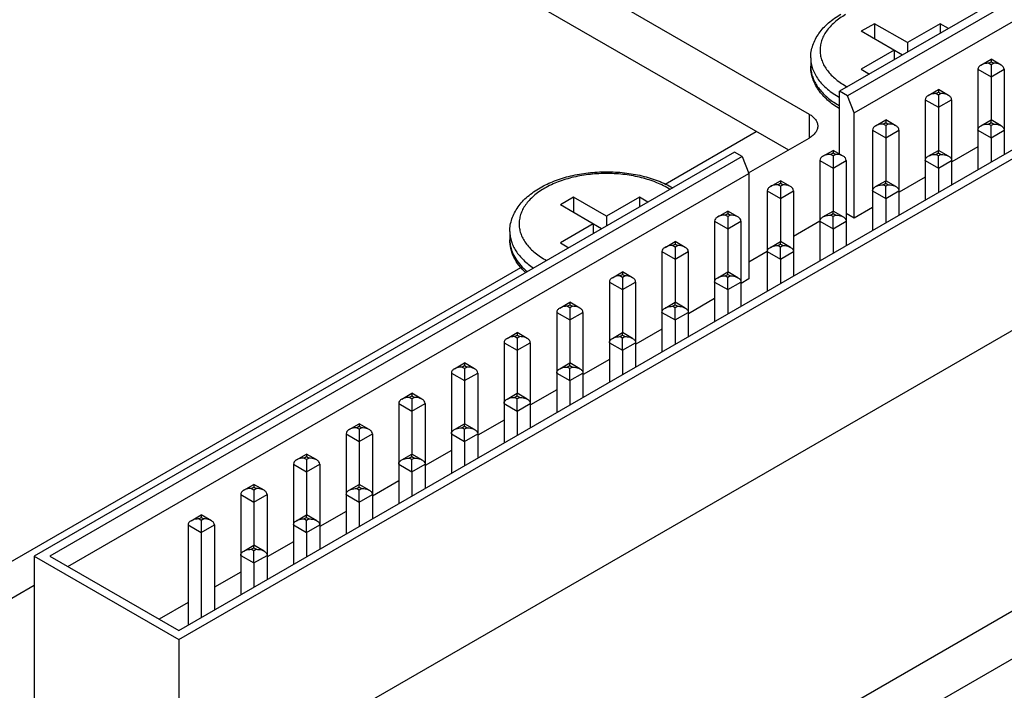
# Model space of a CAD drawing. Header units: inches. Extents: x 0 to 22, y 0 to 17.
# Tile 26 of 30: x 18.722 to 19.763, y 13.547 to 14.257. Entities that reach past the tile are written whole.
import ezdxf

# ---------------------------------------------------------------- set-up
doc = ezdxf.new("R2010")
doc.units = ezdxf.units.IN
doc.header["$LTSCALE"] = 1.21
doc.header["$MEASUREMENT"] = 0
doc.layers.get('0').update_dxf_attribs({"linetype": 'CONTINUOUS'})
doc.layers.add('02___PRT_ALL_AXES', color=7, linetype='CONTINUOUS')

msp = doc.modelspace()

# ---------------------------------------------------------------- linework, layer by layer
at = {"color": 7, "linetype": 'CONTINUOUS'}
for p, q in [((17.4322, 15.3834), (19.5565, 14.1569)), ((17.4322, 15.3328), (19.5346, 14.119)), ((20.3293, 14.6085), (19.5887, 14.181)), ((20.3293, 14.5989), (19.5971, 14.1761)), ((19.6041, 14.1582), (20.3293, 14.5769)), ((18.89, 13.6104), (20.4657, 14.5201)), ((18.89, 13.6007), (20.4824, 14.5201)), ((18.2631, 12.7603), (21.1268, 14.4138)), ((18.2631, 12.7097), (21.1268, 14.3632)), ((20.4824, 14.3385), (18.89, 13.4191)), ((19.6255, 14.2526), (19.6116, 14.2446)), ((19.6552, 14.2194), (19.6116, 14.2446)), ((19.6603, 14.2325), (19.6255, 14.2526)), ((19.6255, 14.2526), (19.6255, 14.2365)), ((19.6951, 14.2526), (19.6603, 14.2325)), ((19.704, 14.2475), (19.6951, 14.2526)), ((19.6951, 14.2526), (19.6951, 14.2424)), ((19.6464, 14.2245), (19.6116, 14.2044)), ((19.6464, 14.2245), (19.6464, 14.2143)), ((19.6603, 14.2325), (19.6603, 14.2223)), ((19.7382, 14.2088), (19.7488, 14.215)), ((19.7595, 14.2088), (19.7488, 14.215)), ((19.7488, 14.215), (19.7488, 14.2123)), ((19.6116, 14.2044), (19.6204, 14.1993)), ((19.7349, 14.2043), (19.7488, 14.1962)), ((19.7349, 14.2043), (19.7349, 14.0982)), ((19.746, 14.2107), (19.7488, 14.2123)), ((19.7488, 14.2091), (19.746, 14.2107)), ((19.7488, 14.2123), (19.7516, 14.2107)), ((19.7516, 14.2107), (19.7488, 14.2091)), ((19.7488, 14.2091), (19.7488, 14.1962)), ((19.7488, 14.1962), (19.7627, 14.2043)), ((19.7627, 14.2043), (19.7627, 14.1143)), ((19.7488, 14.1962), (19.7488, 14.1507)), ((19.6825, 14.1767), (19.6931, 14.1828)), ((19.7038, 14.1767), (19.6931, 14.1828)), ((19.6931, 14.1828), (19.6931, 14.1802)), ((19.5971, 14.1761), (19.5887, 14.181)), ((19.5887, 14.1145), (19.5887, 14.181)), ((19.6041, 14.1582), (19.5971, 14.1761)), ((19.6792, 14.1721), (19.6931, 14.1641)), ((19.6792, 14.1721), (19.6792, 14.066)), ((19.6904, 14.1786), (19.6931, 14.1802)), ((19.6931, 14.177), (19.6904, 14.1786)), ((19.6931, 14.1802), (19.6959, 14.1786)), ((19.6959, 14.1786), (19.6931, 14.177)), ((19.6931, 14.177), (19.6931, 14.1641)), ((19.6931, 14.1641), (19.7071, 14.1721)), ((19.7071, 14.1721), (19.7071, 14.0821)), ((19.6931, 14.1641), (19.6931, 14.1185)), ((19.5565, 14.1569), (19.5565, 14.1316)), ((19.6041, 14.0468), (19.6041, 14.1582)), ((19.6268, 14.1445), (19.6375, 14.1507)), ((19.6481, 14.1445), (19.6375, 14.1507)), ((19.6375, 14.1507), (19.6375, 14.148)), ((19.7382, 14.1445), (19.7488, 14.1507)), ((19.7595, 14.1445), (19.7488, 14.1507)), ((19.7488, 14.148), (19.7488, 14.1507)), ((19.6235, 14.14), (19.6375, 14.1319)), ((19.6235, 14.14), (19.6235, 14.0339)), ((19.6347, 14.1464), (19.6375, 14.148)), ((19.6375, 14.1448), (19.6347, 14.1464)), ((19.6375, 14.148), (19.6402, 14.1464)), ((19.6402, 14.1464), (19.6375, 14.1448)), ((19.6375, 14.1448), (19.6375, 14.1319)), ((19.6375, 14.1319), (19.6514, 14.14)), ((19.6514, 14.14), (19.6514, 14.05)), ((19.7349, 14.14), (19.7488, 14.1319)), ((19.746, 14.1464), (19.7488, 14.148)), ((19.7488, 14.1448), (19.746, 14.1464)), ((19.7488, 14.148), (19.7516, 14.1464)), ((19.7516, 14.1464), (19.7488, 14.1448)), ((19.7488, 14.1319), (19.7488, 14.1448)), ((19.7488, 14.1319), (19.7627, 14.14)), ((19.4043, 14.0829), (19.5006, 14.1386)), ((19.4923, 14.0946), (19.5565, 14.1316)), ((19.6375, 14.1319), (19.6375, 14.0864)), ((19.7488, 14.1319), (19.7488, 14.1062)), ((19.7349, 14.1223), (19.7073, 14.1064)), ((19.4774, 14.1167), (18.7369, 13.6891)), ((19.4857, 14.1119), (18.7536, 13.6891)), ((19.4857, 14.1119), (19.4774, 14.1167)), ((19.4857, 14.1119), (19.4927, 14.0939)), ((19.5711, 14.1124), (19.5818, 14.1185)), ((19.579, 14.1143), (19.5818, 14.1159)), ((19.5818, 14.1127), (19.579, 14.1143)), ((19.5924, 14.1124), (19.5818, 14.1185)), ((19.5818, 14.1185), (19.5818, 14.1159)), ((19.5818, 14.1159), (19.5846, 14.1143)), ((19.5846, 14.1143), (19.5818, 14.1127)), ((19.5818, 14.1127), (19.5818, 14.0998)), ((19.6825, 14.1124), (19.6931, 14.1185)), ((19.6904, 14.1143), (19.6931, 14.1159)), ((19.6931, 14.1127), (19.6904, 14.1143)), ((19.7038, 14.1124), (19.6931, 14.1185)), ((19.6931, 14.1159), (19.6931, 14.1185)), ((19.6931, 14.1159), (19.6959, 14.1143)), ((19.6959, 14.1143), (19.6931, 14.1127)), ((19.6931, 14.0998), (19.6931, 14.1127)), ((19.5679, 14.1078), (19.5818, 14.0998)), ((19.5679, 14.1078), (19.5679, 14.0017)), ((19.5818, 14.0998), (19.5957, 14.1078)), ((19.5818, 14.0998), (19.5818, 14.0542)), ((19.5957, 14.1078), (19.5957, 14.0178)), ((19.6792, 14.1078), (19.6931, 14.0998)), ((19.6931, 14.0998), (19.7071, 14.1078)), ((19.6931, 14.0998), (19.6931, 14.0741)), ((18.7726, 13.6781), (19.4927, 14.0939)), ((19.4927, 14.0939), (19.4927, 13.9825)), ((19.6792, 14.0902), (19.6516, 14.0742)), ((19.5155, 14.0802), (19.5261, 14.0864)), ((19.5233, 14.0821), (19.5261, 14.0837)), ((19.5261, 14.0805), (19.5233, 14.0821)), ((19.5368, 14.0802), (19.5261, 14.0864)), ((19.5261, 14.0864), (19.5261, 14.0837)), ((19.5261, 14.0837), (19.5289, 14.0821)), ((19.5289, 14.0821), (19.5261, 14.0805)), ((19.5261, 14.0805), (19.5261, 14.0677)), ((19.6268, 14.0802), (19.6375, 14.0864)), ((19.6347, 14.0821), (19.6375, 14.0837)), ((19.6375, 14.0805), (19.6347, 14.0821)), ((19.6481, 14.0802), (19.6375, 14.0864)), ((19.6375, 14.0837), (19.6375, 14.0864)), ((19.6375, 14.0837), (19.6402, 14.0821)), ((19.6402, 14.0821), (19.6375, 14.0805)), ((19.6375, 14.0677), (19.6375, 14.0805)), ((19.3073, 14.0689), (19.2934, 14.0608)), ((19.3421, 14.0488), (19.3073, 14.0689)), ((19.3073, 14.0689), (19.3073, 14.0528)), ((19.3769, 14.0689), (19.3421, 14.0488)), ((19.3858, 14.0638), (19.3769, 14.0689)), ((19.3769, 14.0689), (19.3769, 14.0587)), ((19.5122, 14.0757), (19.5261, 14.0677)), ((19.5122, 14.0757), (19.5122, 13.9696)), ((19.5261, 14.0677), (19.54, 14.0757)), ((19.5261, 14.0677), (19.5261, 14.0221)), ((19.54, 14.0757), (19.54, 13.9857)), ((19.6235, 14.0757), (19.6375, 14.0677)), ((19.6375, 14.0677), (19.6514, 14.0757)), ((19.6375, 14.0677), (19.6375, 14.0419)), ((19.337, 14.0356), (19.2934, 14.0608)), ((19.6235, 14.058), (19.6041, 14.0468)), ((19.3421, 14.0488), (19.3421, 14.0386)), ((19.4598, 14.0481), (19.4704, 14.0542)), ((19.4676, 14.05), (19.4704, 14.0516)), ((19.4704, 14.0484), (19.4676, 14.05)), ((19.4811, 14.0481), (19.4704, 14.0542)), ((19.4704, 14.0542), (19.4704, 14.0516)), ((19.4704, 14.0516), (19.4732, 14.05)), ((19.4732, 14.05), (19.4704, 14.0484)), ((19.4704, 14.0484), (19.4704, 14.0355)), ((19.5711, 14.0481), (19.5818, 14.0542)), ((19.579, 14.05), (19.5818, 14.0516)), ((19.5818, 14.0484), (19.579, 14.05)), ((19.5924, 14.0481), (19.5818, 14.0542)), ((19.5818, 14.0516), (19.5818, 14.0542)), ((19.5818, 14.0516), (19.5846, 14.05)), ((19.5846, 14.05), (19.5818, 14.0484)), ((19.5818, 14.0355), (19.5818, 14.0484)), ((19.6041, 14.0468), (19.5957, 14.0516)), ((19.3282, 14.0408), (19.2934, 14.0207)), ((19.3282, 14.0408), (19.3282, 14.0305)), ((19.4565, 14.0435), (19.4704, 14.0355)), ((19.4565, 14.0435), (19.4565, 13.9375)), ((19.4704, 14.0355), (19.4844, 14.0435)), ((19.4844, 14.0435), (19.4844, 13.9535)), ((19.5679, 14.0436), (19.54, 14.0275)), ((19.5679, 14.0435), (19.5818, 14.0355)), ((19.5818, 14.0355), (19.5957, 14.0435)), ((19.4704, 14.0355), (19.4704, 13.9899)), ((19.5818, 14.0355), (19.5818, 14.0098)), ((19.2934, 14.0207), (19.3022, 14.0155)), ((19.4041, 14.0159), (19.4148, 14.0221)), ((19.412, 14.0178), (19.4148, 14.0194)), ((19.4148, 14.0162), (19.412, 14.0178)), ((19.4254, 14.0159), (19.4148, 14.0221)), ((19.4148, 14.0221), (19.4148, 14.0194)), ((19.4148, 14.0194), (19.4175, 14.0178)), ((19.4175, 14.0178), (19.4148, 14.0162)), ((19.4148, 14.0162), (19.4148, 14.0034)), ((19.5155, 14.0159), (19.5261, 14.0221)), ((19.5233, 14.0178), (19.5261, 14.0194)), ((19.5261, 14.0162), (19.5233, 14.0178)), ((19.5368, 14.0159), (19.5261, 14.0221)), ((19.5261, 14.0194), (19.5261, 14.0221)), ((19.5261, 14.0194), (19.5289, 14.0178)), ((19.5289, 14.0178), (19.5261, 14.0162)), ((19.5261, 14.0034), (19.5261, 14.0162)), ((19.4008, 14.0114), (19.4148, 14.0034)), ((19.4008, 14.0114), (19.4008, 13.9053)), ((19.4148, 14.0034), (19.4287, 14.0114)), ((19.4287, 14.0114), (19.4287, 13.9214)), ((19.5122, 14.0114), (19.4927, 14.0002)), ((19.5122, 14.0114), (19.5261, 14.0034)), ((19.5261, 14.0034), (19.54, 14.0114)), ((18.5594, 13.5951), (19.2515, 13.9947)), ((19.4148, 14.0034), (19.4148, 13.9578)), ((19.5261, 14.0034), (19.5261, 13.9776)), ((19.3484, 13.9838), (19.3591, 13.9899)), ((19.3563, 13.9857), (19.3591, 13.9873)), ((19.3591, 13.9841), (19.3563, 13.9857)), ((19.3697, 13.9838), (19.3591, 13.9899)), ((19.3591, 13.9899), (19.3591, 13.9873)), ((19.3591, 13.9873), (19.3619, 13.9857)), ((19.3619, 13.9857), (19.3591, 13.9841)), ((19.3591, 13.9841), (19.3591, 13.9712)), ((19.4598, 13.9838), (19.4704, 13.9899)), ((19.4676, 13.9857), (19.4704, 13.9873)), ((19.4704, 13.9841), (19.4676, 13.9857)), ((19.4811, 13.9838), (19.4704, 13.9899)), ((19.4704, 13.9873), (19.4704, 13.9899)), ((19.4704, 13.9873), (19.4732, 13.9857)), ((19.4732, 13.9857), (19.4704, 13.9841)), ((19.4704, 13.9712), (19.4704, 13.9841)), ((19.3452, 13.9792), (19.3591, 13.9712)), ((19.3452, 13.9792), (19.3452, 13.8732)), ((19.3591, 13.9712), (19.373, 13.9792)), ((19.373, 13.9792), (19.373, 13.8892)), ((19.4565, 13.9792), (19.4704, 13.9712)), ((19.4704, 13.9712), (19.4844, 13.9792)), ((19.4927, 13.9825), (19.4846, 13.9778)), ((19.3591, 13.9712), (19.3591, 13.9257)), ((19.4704, 13.9712), (19.4704, 13.9455)), ((19.2927, 13.9516), (19.3034, 13.9578)), ((19.3006, 13.9535), (19.3034, 13.9551)), ((19.3034, 13.9519), (19.3006, 13.9535)), ((19.3141, 13.9516), (19.3034, 13.9578)), ((19.3034, 13.9578), (19.3034, 13.9551)), ((19.3034, 13.9551), (19.3062, 13.9535)), ((19.3062, 13.9535), (19.3034, 13.9519)), ((19.4041, 13.9516), (19.4148, 13.9578)), ((19.412, 13.9535), (19.4148, 13.9551)), ((19.4148, 13.9519), (19.412, 13.9535)), ((19.4254, 13.9516), (19.4148, 13.9578)), ((19.4148, 13.9551), (19.4148, 13.9578)), ((19.4148, 13.9551), (19.4175, 13.9535)), ((19.4175, 13.9535), (19.4148, 13.9519)), ((19.4565, 13.9616), (19.4289, 13.9456)), ((19.2895, 13.9471), (19.3034, 13.9391)), ((19.2895, 13.9471), (19.2895, 13.841)), ((19.3034, 13.9519), (19.3034, 13.9391)), ((19.3034, 13.9391), (19.3173, 13.9471)), ((19.3173, 13.9471), (19.3173, 13.8571)), ((19.4008, 13.9471), (19.4148, 13.9391)), ((19.4148, 13.9391), (19.4148, 13.9519)), ((19.4148, 13.9391), (19.4287, 13.9471)), ((19.3034, 13.9391), (19.3034, 13.8935)), ((19.4148, 13.9391), (19.4148, 13.9133)), ((19.2371, 13.9195), (19.2477, 13.9257)), ((19.2449, 13.9214), (19.2477, 13.923)), ((19.2477, 13.9198), (19.2449, 13.9214)), ((19.2584, 13.9195), (19.2477, 13.9257)), ((19.2477, 13.9257), (19.2477, 13.923)), ((19.2477, 13.923), (19.2505, 13.9214)), ((19.2505, 13.9214), (19.2477, 13.9198)), ((19.3484, 13.9195), (19.3591, 13.9257)), ((19.3563, 13.9214), (19.3591, 13.923)), ((19.3591, 13.9198), (19.3563, 13.9214)), ((19.3697, 13.9195), (19.3591, 13.9257)), ((19.3591, 13.923), (19.3591, 13.9257)), ((19.3591, 13.923), (19.3619, 13.9214)), ((19.3619, 13.9214), (19.3591, 13.9198)), ((19.4008, 13.9294), (19.3732, 13.9135)), ((19.2338, 13.915), (19.2477, 13.9069)), ((19.2338, 13.915), (19.2338, 13.8089)), ((19.2477, 13.9198), (19.2477, 13.9069)), ((19.2477, 13.9069), (19.2616, 13.915)), ((19.2616, 13.915), (19.2616, 13.8249)), ((19.3452, 13.915), (19.3591, 13.9069)), ((19.3591, 13.9069), (19.3591, 13.9198)), ((19.3591, 13.9069), (19.373, 13.915)), ((19.2477, 13.9069), (19.2477, 13.8614)), ((19.3591, 13.9069), (19.3591, 13.8812)), ((19.1814, 13.8873), (19.192, 13.8935)), ((19.1893, 13.8892), (19.192, 13.8908)), ((19.2027, 13.8873), (19.192, 13.8935)), ((19.192, 13.8935), (19.192, 13.8908)), ((19.192, 13.8908), (19.1948, 13.8892)), ((19.2927, 13.8873), (19.3034, 13.8935)), ((19.3006, 13.8892), (19.3034, 13.8908)), ((19.3141, 13.8873), (19.3034, 13.8935)), ((19.3034, 13.8908), (19.3034, 13.8935)), ((19.3034, 13.8908), (19.3062, 13.8892)), ((19.3452, 13.8973), (19.3175, 13.8813)), ((19.1781, 13.8828), (19.192, 13.8748)), ((19.1781, 13.8828), (19.1781, 13.7767)), ((19.192, 13.8876), (19.1893, 13.8892)), ((19.1948, 13.8892), (19.192, 13.8876)), ((19.192, 13.8876), (19.192, 13.8748)), ((19.192, 13.8748), (19.206, 13.8828)), ((19.206, 13.8828), (19.206, 13.7928)), ((19.2895, 13.8828), (19.3034, 13.8748)), ((19.3034, 13.8876), (19.3006, 13.8892)), ((19.3062, 13.8892), (19.3034, 13.8876)), ((19.3034, 13.8748), (19.3034, 13.8876)), ((19.3034, 13.8748), (19.3173, 13.8828)), ((19.192, 13.8748), (19.192, 13.8292)), ((19.3034, 13.8748), (19.3034, 13.849)), ((19.1257, 13.8552), (19.1364, 13.8614)), ((19.1336, 13.8571), (19.1364, 13.8587)), ((19.147, 13.8552), (19.1364, 13.8614)), ((19.1364, 13.8614), (19.1364, 13.8587)), ((19.1364, 13.8587), (19.1392, 13.8571)), ((19.2371, 13.8552), (19.2477, 13.8614)), ((19.2449, 13.8571), (19.2477, 13.8587)), ((19.2584, 13.8552), (19.2477, 13.8614)), ((19.2477, 13.8587), (19.2477, 13.8614)), ((19.2477, 13.8587), (19.2505, 13.8571)), ((19.2895, 13.8651), (19.2619, 13.8492)), ((19.1224, 13.8507), (19.1364, 13.8426)), ((19.1224, 13.8507), (19.1224, 13.7446)), ((19.1364, 13.8555), (19.1336, 13.8571)), ((19.1392, 13.8571), (19.1364, 13.8555)), ((19.1364, 13.8555), (19.1364, 13.8426)), ((19.1364, 13.8426), (19.1503, 13.8507)), ((19.1503, 13.8507), (19.1503, 13.7606)), ((19.2338, 13.8507), (19.2477, 13.8426)), ((19.2477, 13.8555), (19.2449, 13.8571)), ((19.2505, 13.8571), (19.2477, 13.8555)), ((19.2477, 13.8426), (19.2477, 13.8555)), ((19.2477, 13.8426), (19.2616, 13.8507)), ((19.1364, 13.8426), (19.1364, 13.7971)), ((19.2477, 13.8426), (19.2477, 13.8169)), ((19.07, 13.8231), (19.0807, 13.8292)), ((19.0913, 13.8231), (19.0807, 13.8292)), ((19.0807, 13.8292), (19.0807, 13.8265)), ((19.1814, 13.8231), (19.192, 13.8292)), ((19.2027, 13.8231), (19.192, 13.8292)), ((19.192, 13.8265), (19.192, 13.8292)), ((19.2338, 13.833), (19.2062, 13.817)), ((19.0668, 13.8185), (19.0807, 13.8105)), ((19.0668, 13.8185), (19.0668, 13.7124)), ((19.0779, 13.8249), (19.0807, 13.8265)), ((19.0807, 13.8233), (19.0779, 13.8249)), ((19.0807, 13.8265), (19.0835, 13.8249)), ((19.0835, 13.8249), (19.0807, 13.8233)), ((19.0807, 13.8233), (19.0807, 13.8105)), ((19.0807, 13.8105), (19.0946, 13.8185)), ((19.0946, 13.8185), (19.0946, 13.7285)), ((19.1781, 13.8185), (19.192, 13.8105)), ((19.1893, 13.8249), (19.192, 13.8265)), ((19.192, 13.8233), (19.1893, 13.8249)), ((19.192, 13.8265), (19.1948, 13.8249)), ((19.1948, 13.8249), (19.192, 13.8233)), ((19.192, 13.8105), (19.192, 13.8233)), ((19.192, 13.8105), (19.206, 13.8185)), ((19.0807, 13.8105), (19.0807, 13.7649)), ((19.192, 13.8105), (19.192, 13.7848)), ((19.0144, 13.7909), (19.025, 13.7971)), ((19.0357, 13.7909), (19.025, 13.7971)), ((19.025, 13.7971), (19.025, 13.7944)), ((19.1257, 13.7909), (19.1364, 13.7971)), ((19.147, 13.7909), (19.1364, 13.7971)), ((19.1364, 13.7944), (19.1364, 13.7971)), ((19.1781, 13.8008), (19.1505, 13.7849)), ((19.0111, 13.7864), (19.025, 13.7783)), ((19.0111, 13.7864), (19.0111, 13.6803)), ((19.0222, 13.7928), (19.025, 13.7944)), ((19.025, 13.7912), (19.0222, 13.7928)), ((19.025, 13.7944), (19.0278, 13.7928)), ((19.0278, 13.7928), (19.025, 13.7912)), ((19.025, 13.7912), (19.025, 13.7783)), ((19.025, 13.7783), (19.0389, 13.7864)), ((19.0389, 13.7864), (19.0389, 13.6963)), ((19.1224, 13.7864), (19.1364, 13.7783)), ((19.1336, 13.7928), (19.1364, 13.7944)), ((19.1364, 13.7912), (19.1336, 13.7928)), ((19.1364, 13.7944), (19.1392, 13.7928)), ((19.1392, 13.7928), (19.1364, 13.7912)), ((19.1364, 13.7783), (19.1364, 13.7912)), ((19.1364, 13.7783), (19.1503, 13.7864)), ((19.025, 13.7783), (19.025, 13.7328)), ((19.1364, 13.7783), (19.1364, 13.7526)), ((18.9587, 13.7588), (18.9693, 13.7649)), ((18.98, 13.7588), (18.9693, 13.7649)), ((18.9693, 13.7649), (18.9693, 13.7622)), ((19.07, 13.7588), (19.0807, 13.7649)), ((19.0913, 13.7588), (19.0807, 13.7649)), ((19.0807, 13.7622), (19.0807, 13.7649)), ((19.1224, 13.7687), (19.0948, 13.7527)), ((18.9665, 13.7606), (18.9693, 13.7622)), ((18.9693, 13.759), (18.9665, 13.7606)), ((18.9693, 13.7622), (18.9721, 13.7606)), ((18.9721, 13.7606), (18.9693, 13.759)), ((18.9693, 13.759), (18.9693, 13.7462)), ((19.0779, 13.7606), (19.0807, 13.7622)), ((19.0807, 13.759), (19.0779, 13.7606)), ((19.0807, 13.7622), (19.0835, 13.7606)), ((19.0835, 13.7606), (19.0807, 13.759)), ((19.0807, 13.7462), (19.0807, 13.759)), ((18.9554, 13.7542), (18.9693, 13.7462)), ((18.9554, 13.7542), (18.9554, 13.6481)), ((18.9693, 13.7462), (18.9833, 13.7542)), ((18.9693, 13.7462), (18.9693, 13.7006)), ((18.9833, 13.7542), (18.9833, 13.6642)), ((19.0668, 13.7542), (19.0807, 13.7462)), ((19.0807, 13.7462), (19.0946, 13.7542)), ((19.0807, 13.7462), (19.0807, 13.7205)), ((19.0668, 13.7365), (19.0391, 13.7206)), ((18.903, 13.7266), (18.9137, 13.7328)), ((18.9109, 13.7285), (18.9137, 13.7301)), ((18.9137, 13.7269), (18.9109, 13.7285)), ((18.9243, 13.7266), (18.9137, 13.7328)), ((18.9137, 13.7328), (18.9137, 13.7301)), ((18.9137, 13.7301), (18.9164, 13.7285)), ((18.9164, 13.7285), (18.9137, 13.7269)), ((18.9137, 13.7269), (18.9137, 13.714)), ((19.0144, 13.7266), (19.025, 13.7328)), ((19.0222, 13.7285), (19.025, 13.7301)), ((19.025, 13.7269), (19.0222, 13.7285)), ((19.0357, 13.7266), (19.025, 13.7328)), ((19.025, 13.7301), (19.025, 13.7328)), ((19.025, 13.7301), (19.0278, 13.7285)), ((19.0278, 13.7285), (19.025, 13.7269)), ((19.025, 13.714), (19.025, 13.7269)), ((18.8997, 13.7221), (18.9137, 13.714)), ((18.8997, 13.7221), (18.8997, 13.616)), ((18.9137, 13.714), (18.9276, 13.7221)), ((18.9137, 13.714), (18.9137, 13.624)), ((18.9276, 13.7221), (18.9276, 13.6321)), ((19.0111, 13.7221), (19.025, 13.714)), ((19.025, 13.714), (19.0389, 13.7221)), ((19.025, 13.714), (19.025, 13.6883)), ((19.0111, 13.7044), (18.9835, 13.6884)), ((18.9587, 13.6945), (18.9693, 13.7006)), ((18.9665, 13.6963), (18.9693, 13.698)), ((18.9693, 13.6947), (18.9665, 13.6963)), ((18.98, 13.6945), (18.9693, 13.7006)), ((18.9693, 13.698), (18.9693, 13.7006)), ((18.9693, 13.698), (18.9721, 13.6963)), ((18.9721, 13.6963), (18.9693, 13.6947)), ((18.9693, 13.6819), (18.9693, 13.6947)), ((18.7369, 13.6891), (18.89, 13.6007)), ((18.7369, 13.6891), (18.7369, 13.5075)), ((18.7536, 13.6891), (18.89, 13.6104)), ((18.9554, 13.6899), (18.9693, 13.6819)), ((18.9693, 13.6819), (18.9833, 13.6899)), ((18.9693, 13.6819), (18.9693, 13.6562)), ((18.9554, 13.6722), (18.9276, 13.6562)), ((18.5933, 13.5755), (18.7369, 13.6584)), ((18.8997, 13.6401), (18.8691, 13.6224)), ((18.89, 13.6007), (18.89, 13.4191))]:
    msp.add_line(p, q, dxfattribs=at)
for centre in [(19.5924, 14.2078), (19.2742, 14.024)]:
    msp.add_arc(centre, 0.0343, 180.0052, 189.1931, dxfattribs=at)
for points, knots in [([(19.5581, 14.2164), (19.5581, 14.2187), (19.5585, 14.2233), (19.5602, 14.2299), (19.563, 14.2364), (19.5668, 14.2425), (19.5714, 14.2482), (19.5789, 14.2554), (19.5854, 14.26), (19.5901, 14.2627)], [0, 0, 0, 0, 0.115537, 0.231923, 0.350224, 0.471344, 0.596232, 0.725666, 1, 1, 1, 1]), ([(19.595, 14.2622), (19.5909, 14.2598), (19.5851, 14.2558), (19.5786, 14.2495), (19.5747, 14.2447), (19.5716, 14.2396), (19.5694, 14.2344), (19.5682, 14.2291), (19.5678, 14.2237), (19.5684, 14.2183), (19.57, 14.213), (19.5724, 14.2078), (19.5758, 14.2028), (19.5799, 14.1981), (19.5867, 14.1919), (19.5927, 14.188), (19.5969, 14.1857)], [0, 0, 0, 0, 0.143894, 0.210075, 0.272572, 0.331777, 0.388296, 0.44294, 0.496681, 0.550578, 0.605672, 0.662897, 0.723004, 0.78654, 0.853842, 1, 1, 1, 1]), ([(19.5581, 14.2164), (19.5581, 14.2145), (19.5585, 14.2105), (19.56, 14.2047), (19.5626, 14.199), (19.566, 14.1934), (19.5705, 14.1882), (19.5777, 14.1813), (19.5841, 14.177), (19.5887, 14.1744)], [0, 0, 0, 0, 0.107791, 0.217659, 0.33149, 0.450833, 0.576838, 0.710242, 1, 1, 1, 1]), ([(19.5887, 14.1624), (19.5842, 14.1651), (19.5779, 14.1696), (19.5708, 14.1767), (19.5663, 14.1823), (19.5628, 14.1883), (19.5601, 14.1946), (19.5585, 14.2011), (19.5581, 14.2055), (19.5581, 14.2078)], [0, 0, 0, 0, 0.273381, 0.402614, 0.52747, 0.648729, 0.767309, 0.884051, 1, 1, 1, 1]), ([(19.5586, 14.2023), (19.5589, 14.2006), (19.5597, 14.1971), (19.5624, 14.1902), (19.5679, 14.1818), (19.5772, 14.1729), (19.5846, 14.168), (19.5887, 14.1657)], [0, 0, 0, 0, 0.107604, 0.21837, 0.453717, 0.71341, 1, 1, 1, 1]), ([(19.7382, 14.2088), (19.7373, 14.2083), (19.7357, 14.2071), (19.7349, 14.2052), (19.7349, 14.2043)], [0, 0, 0, 0, 0.523257, 1, 1, 1, 1]), ([(19.746, 14.2107), (19.7453, 14.2107), (19.7426, 14.2106), (19.7399, 14.2098), (19.7382, 14.2088)], [0, 0, 0, 0, 0.255231, 1, 1, 1, 1]), ([(19.7595, 14.2088), (19.7589, 14.2092), (19.7564, 14.2103), (19.7537, 14.2107), (19.7516, 14.2107)], [0, 0, 0, 0, 0.244591, 1, 1, 1, 1]), ([(19.7627, 14.2043), (19.7627, 14.2052), (19.7619, 14.2071), (19.7604, 14.2083), (19.7595, 14.2088)], [0, 0, 0, 0, 0.476803, 1, 1, 1, 1]), ([(19.6825, 14.1767), (19.6816, 14.1762), (19.68, 14.175), (19.6792, 14.1731), (19.6792, 14.1721)], [0, 0, 0, 0, 0.523257, 1, 1, 1, 1]), ([(19.6904, 14.1786), (19.6897, 14.1786), (19.687, 14.1784), (19.6842, 14.1777), (19.6825, 14.1767)], [0, 0, 0, 0, 0.255231, 1, 1, 1, 1]), ([(19.7038, 14.1767), (19.7032, 14.177), (19.7007, 14.1781), (19.698, 14.1786), (19.6959, 14.1786)], [0, 0, 0, 0, 0.244591, 1, 1, 1, 1]), ([(19.7071, 14.1721), (19.7071, 14.1731), (19.7063, 14.175), (19.7047, 14.1762), (19.7038, 14.1767)], [0, 0, 0, 0, 0.476803, 1, 1, 1, 1]), ([(19.5565, 14.1569), (19.5578, 14.1561), (19.5603, 14.1544), (19.5633, 14.1513), (19.5648, 14.1484), (19.5655, 14.146), (19.5656, 14.1448), (19.5656, 14.1443)], [0, 0, 0, 0, 0.289312, 0.548685, 0.781654, 0.891829, 1, 1, 1, 1]), ([(19.5656, 14.1443), (19.5656, 14.1437), (19.5655, 14.1425), (19.5648, 14.1401), (19.5633, 14.1372), (19.5603, 14.1341), (19.5578, 14.1324), (19.5565, 14.1316)], [0, 0, 0, 0, 0.108171, 0.218346, 0.451315, 0.710688, 1, 1, 1, 1]), ([(19.6268, 14.1445), (19.6259, 14.144), (19.6244, 14.1428), (19.6235, 14.1409), (19.6235, 14.14)], [0, 0, 0, 0, 0.523257, 1, 1, 1, 1]), ([(19.6347, 14.1464), (19.634, 14.1464), (19.6313, 14.1463), (19.6286, 14.1455), (19.6268, 14.1445)], [0, 0, 0, 0, 0.255231, 1, 1, 1, 1]), ([(19.6481, 14.1445), (19.6475, 14.1449), (19.6451, 14.146), (19.6423, 14.1464), (19.6402, 14.1464)], [0, 0, 0, 0, 0.244591, 1, 1, 1, 1]), ([(19.6514, 14.14), (19.6514, 14.1409), (19.6506, 14.1428), (19.649, 14.144), (19.6481, 14.1445)], [0, 0, 0, 0, 0.476803, 1, 1, 1, 1]), ([(19.7349, 14.14), (19.7349, 14.1409), (19.7357, 14.1428), (19.7373, 14.144), (19.7382, 14.1445)], [0, 0, 0, 0, 0.476796, 1, 1, 1, 1]), ([(19.7382, 14.1445), (19.7387, 14.1449), (19.7412, 14.146), (19.744, 14.1464), (19.746, 14.1464)], [0, 0, 0, 0, 0.244597, 1, 1, 1, 1]), ([(19.7516, 14.1464), (19.7523, 14.1464), (19.755, 14.1463), (19.7577, 14.1455), (19.7595, 14.1445)], [0, 0, 0, 0, 0.255228, 1, 1, 1, 1]), ([(19.7595, 14.1445), (19.7604, 14.144), (19.7619, 14.1428), (19.7627, 14.1409), (19.7627, 14.14)], [0, 0, 0, 0, 0.523263, 1, 1, 1, 1]), ([(19.5711, 14.1124), (19.5703, 14.1119), (19.5687, 14.1107), (19.5679, 14.1088), (19.5679, 14.1078)], [0, 0, 0, 0, 0.523257, 1, 1, 1, 1]), ([(19.579, 14.1143), (19.5783, 14.1143), (19.5756, 14.1141), (19.5729, 14.1134), (19.5711, 14.1124)], [0, 0, 0, 0, 0.255231, 1, 1, 1, 1]), ([(19.5924, 14.1124), (19.5919, 14.1127), (19.5894, 14.1138), (19.5866, 14.1143), (19.5846, 14.1143)], [0, 0, 0, 0, 0.244591, 1, 1, 1, 1]), ([(19.5957, 14.1078), (19.5957, 14.1088), (19.5949, 14.1107), (19.5933, 14.1119), (19.5924, 14.1124)], [0, 0, 0, 0, 0.476803, 1, 1, 1, 1]), ([(19.6792, 14.1078), (19.6792, 14.1088), (19.68, 14.1107), (19.6816, 14.1119), (19.6825, 14.1124)], [0, 0, 0, 0, 0.476796, 1, 1, 1, 1]), ([(19.6825, 14.1124), (19.6831, 14.1127), (19.6855, 14.1138), (19.6883, 14.1143), (19.6904, 14.1143)], [0, 0, 0, 0, 0.244597, 1, 1, 1, 1]), ([(19.6959, 14.1143), (19.6966, 14.1143), (19.6993, 14.1141), (19.7021, 14.1134), (19.7038, 14.1124)], [0, 0, 0, 0, 0.255228, 1, 1, 1, 1]), ([(19.7038, 14.1124), (19.7047, 14.1119), (19.7063, 14.1107), (19.7071, 14.1088), (19.7071, 14.1078)], [0, 0, 0, 0, 0.523263, 1, 1, 1, 1]), ([(19.2719, 14.0789), (19.2768, 14.0817), (19.2874, 14.0867), (19.3045, 14.0919), (19.3229, 14.0951), (19.342, 14.0962), (19.3611, 14.0952), (19.3795, 14.092), (19.3967, 14.0868), (19.4073, 14.0818), (19.4122, 14.079)], [0, 0, 0, 0, 0.115815, 0.239119, 0.368019, 0.499894, 0.631784, 0.760728, 0.884106, 1, 1, 1, 1]), ([(19.4093, 14.0773), (19.4048, 14.08), (19.3951, 14.0848), (19.3791, 14.09), (19.3616, 14.0932), (19.3434, 14.0944), (19.3252, 14.0935), (19.3076, 14.0906), (19.2914, 14.0857), (19.2814, 14.0811), (19.2768, 14.0784)], [0, 0, 0, 0, 0.113023, 0.235525, 0.364962, 0.498152, 0.631601, 0.761791, 0.885474, 1, 1, 1, 1]), ([(19.2399, 14.0327), (19.2399, 14.035), (19.2403, 14.0395), (19.242, 14.0462), (19.2448, 14.0527), (19.2486, 14.0588), (19.2532, 14.0645), (19.2607, 14.0717), (19.2672, 14.0762), (19.2719, 14.0789)], [0, 0, 0, 0, 0.115537, 0.231923, 0.350224, 0.471344, 0.596232, 0.725666, 1, 1, 1, 1]), ([(19.2768, 14.0784), (19.2727, 14.0761), (19.2669, 14.0721), (19.2604, 14.0658), (19.2565, 14.061), (19.2534, 14.0559), (19.2512, 14.0507), (19.25, 14.0454), (19.2496, 14.04), (19.2502, 14.0346), (19.2518, 14.0293), (19.2542, 14.0241), (19.2576, 14.0191), (19.2617, 14.0143), (19.2685, 14.0082), (19.2745, 14.0043), (19.2788, 14.002)], [0, 0, 0, 0, 0.143894, 0.210075, 0.272572, 0.331777, 0.388296, 0.44294, 0.496681, 0.550578, 0.605672, 0.662897, 0.723004, 0.78654, 0.853842, 1, 1, 1, 1]), ([(19.5155, 14.0802), (19.5146, 14.0797), (19.513, 14.0785), (19.5122, 14.0766), (19.5122, 14.0757)], [0, 0, 0, 0, 0.523257, 1, 1, 1, 1]), ([(19.5233, 14.0821), (19.5226, 14.0821), (19.5199, 14.082), (19.5172, 14.0812), (19.5155, 14.0802)], [0, 0, 0, 0, 0.255231, 1, 1, 1, 1]), ([(19.5368, 14.0802), (19.5362, 14.0806), (19.5337, 14.0817), (19.5309, 14.0821), (19.5289, 14.0821)], [0, 0, 0, 0, 0.244591, 1, 1, 1, 1]), ([(19.54, 14.0757), (19.54, 14.0766), (19.5392, 14.0785), (19.5376, 14.0797), (19.5368, 14.0802)], [0, 0, 0, 0, 0.476803, 1, 1, 1, 1]), ([(19.6235, 14.0757), (19.6235, 14.0766), (19.6244, 14.0785), (19.6259, 14.0797), (19.6268, 14.0802)], [0, 0, 0, 0, 0.476796, 1, 1, 1, 1]), ([(19.6268, 14.0802), (19.6274, 14.0806), (19.6299, 14.0817), (19.6326, 14.0821), (19.6347, 14.0821)], [0, 0, 0, 0, 0.244597, 1, 1, 1, 1]), ([(19.6402, 14.0821), (19.6409, 14.0821), (19.6436, 14.082), (19.6464, 14.0812), (19.6481, 14.0802)], [0, 0, 0, 0, 0.255228, 1, 1, 1, 1]), ([(19.6481, 14.0802), (19.649, 14.0797), (19.6506, 14.0785), (19.6514, 14.0766), (19.6514, 14.0757)], [0, 0, 0, 0, 0.523263, 1, 1, 1, 1]), ([(19.4598, 14.0481), (19.4589, 14.0476), (19.4573, 14.0464), (19.4565, 14.0445), (19.4565, 14.0435)], [0, 0, 0, 0, 0.523257, 1, 1, 1, 1]), ([(19.4676, 14.05), (19.467, 14.05), (19.4643, 14.0498), (19.4615, 14.0491), (19.4598, 14.0481)], [0, 0, 0, 0, 0.255231, 1, 1, 1, 1]), ([(19.4811, 14.0481), (19.4805, 14.0484), (19.478, 14.0496), (19.4753, 14.05), (19.4732, 14.05)], [0, 0, 0, 0, 0.244591, 1, 1, 1, 1]), ([(19.4844, 14.0435), (19.4844, 14.0445), (19.4835, 14.0464), (19.482, 14.0476), (19.4811, 14.0481)], [0, 0, 0, 0, 0.476803, 1, 1, 1, 1]), ([(19.5679, 14.0435), (19.5679, 14.0445), (19.5687, 14.0464), (19.5703, 14.0476), (19.5711, 14.0481)], [0, 0, 0, 0, 0.476796, 1, 1, 1, 1]), ([(19.5711, 14.0481), (19.5717, 14.0484), (19.5742, 14.0496), (19.577, 14.05), (19.579, 14.05)], [0, 0, 0, 0, 0.244597, 1, 1, 1, 1]), ([(19.5846, 14.05), (19.5853, 14.05), (19.588, 14.0498), (19.5907, 14.0491), (19.5924, 14.0481)], [0, 0, 0, 0, 0.255228, 1, 1, 1, 1]), ([(19.5924, 14.0481), (19.5933, 14.0476), (19.5949, 14.0464), (19.5957, 14.0445), (19.5957, 14.0435)], [0, 0, 0, 0, 0.523263, 1, 1, 1, 1]), ([(19.2399, 14.0327), (19.2399, 14.031), (19.2402, 14.0274), (19.2415, 14.0221), (19.2435, 14.017), (19.2474, 14.0101), (19.2543, 14.0019), (19.2612, 13.9966), (19.265, 13.994)], [0, 0, 0, 0, 0.110182, 0.222093, 0.337328, 0.457252, 0.714738, 1, 1, 1, 1]), ([(19.2565, 13.9891), (19.254, 13.9915), (19.2494, 13.9966), (19.244, 14.0052), (19.2407, 14.0144), (19.2399, 14.0209), (19.2399, 14.024)], [0, 0, 0, 0, 0.26347, 0.515413, 0.759622, 1, 1, 1, 1]), ([(19.2404, 14.0186), (19.2408, 14.016), (19.2422, 14.0108), (19.2461, 14.0034), (19.2515, 13.9964), (19.2559, 13.9922), (19.2584, 13.9902)], [0, 0, 0, 0, 0.22796, 0.467656, 0.723993, 1, 1, 1, 1]), ([(19.4041, 14.0159), (19.4032, 14.0154), (19.4016, 14.0142), (19.4008, 14.0123), (19.4008, 14.0114)], [0, 0, 0, 0, 0.523257, 1, 1, 1, 1]), ([(19.412, 14.0178), (19.4113, 14.0178), (19.4086, 14.0177), (19.4058, 14.0169), (19.4041, 14.0159)], [0, 0, 0, 0, 0.255231, 1, 1, 1, 1]), ([(19.4254, 14.0159), (19.4248, 14.0163), (19.4224, 14.0174), (19.4196, 14.0178), (19.4175, 14.0178)], [0, 0, 0, 0, 0.244591, 1, 1, 1, 1]), ([(19.4287, 14.0114), (19.4287, 14.0123), (19.4279, 14.0142), (19.4263, 14.0154), (19.4254, 14.0159)], [0, 0, 0, 0, 0.476803, 1, 1, 1, 1]), ([(19.5122, 14.0114), (19.5122, 14.0123), (19.513, 14.0142), (19.5146, 14.0154), (19.5155, 14.0159)], [0, 0, 0, 0, 0.476796, 1, 1, 1, 1]), ([(19.5155, 14.0159), (19.516, 14.0163), (19.5185, 14.0174), (19.5213, 14.0178), (19.5233, 14.0178)], [0, 0, 0, 0, 0.244597, 1, 1, 1, 1]), ([(19.5289, 14.0178), (19.5296, 14.0178), (19.5323, 14.0177), (19.535, 14.0169), (19.5368, 14.0159)], [0, 0, 0, 0, 0.255228, 1, 1, 1, 1]), ([(19.5368, 14.0159), (19.5376, 14.0154), (19.5392, 14.0142), (19.54, 14.0123), (19.54, 14.0114)], [0, 0, 0, 0, 0.523263, 1, 1, 1, 1]), ([(19.3484, 13.9838), (19.3475, 13.9833), (19.346, 13.9821), (19.3452, 13.9802), (19.3452, 13.9792)], [0, 0, 0, 0, 0.523257, 1, 1, 1, 1]), ([(19.3563, 13.9857), (19.3556, 13.9857), (19.3529, 13.9855), (19.3502, 13.9848), (19.3484, 13.9838)], [0, 0, 0, 0, 0.255231, 1, 1, 1, 1]), ([(19.3697, 13.9838), (19.3692, 13.9841), (19.3667, 13.9853), (19.3639, 13.9857), (19.3619, 13.9857)], [0, 0, 0, 0, 0.244591, 1, 1, 1, 1]), ([(19.373, 13.9792), (19.373, 13.9802), (19.3722, 13.9821), (19.3706, 13.9833), (19.3697, 13.9838)], [0, 0, 0, 0, 0.476803, 1, 1, 1, 1]), ([(19.4565, 13.9792), (19.4565, 13.9802), (19.4573, 13.9821), (19.4589, 13.9833), (19.4598, 13.9838)], [0, 0, 0, 0, 0.476796, 1, 1, 1, 1]), ([(19.4598, 13.9838), (19.4603, 13.9841), (19.4628, 13.9853), (19.4656, 13.9857), (19.4676, 13.9857)], [0, 0, 0, 0, 0.244597, 1, 1, 1, 1]), ([(19.4732, 13.9857), (19.4739, 13.9857), (19.4766, 13.9855), (19.4793, 13.9848), (19.4811, 13.9838)], [0, 0, 0, 0, 0.255228, 1, 1, 1, 1]), ([(19.4811, 13.9838), (19.482, 13.9833), (19.4835, 13.9821), (19.4844, 13.9802), (19.4844, 13.9792)], [0, 0, 0, 0, 0.523263, 1, 1, 1, 1]), ([(19.3006, 13.9535), (19.2999, 13.9535), (19.2972, 13.9534), (19.2945, 13.9527), (19.2927, 13.9516)], [0, 0, 0, 0, 0.255231, 1, 1, 1, 1]), ([(19.3141, 13.9516), (19.3135, 13.952), (19.311, 13.9531), (19.3082, 13.9535), (19.3062, 13.9535)], [0, 0, 0, 0, 0.244591, 1, 1, 1, 1]), ([(19.4041, 13.9516), (19.4047, 13.952), (19.4072, 13.9531), (19.4099, 13.9535), (19.412, 13.9535)], [0, 0, 0, 0, 0.244597, 1, 1, 1, 1]), ([(19.4175, 13.9535), (19.4182, 13.9535), (19.4209, 13.9534), (19.4237, 13.9527), (19.4254, 13.9516)], [0, 0, 0, 0, 0.255228, 1, 1, 1, 1]), ([(19.2927, 13.9516), (19.2919, 13.9511), (19.2903, 13.9499), (19.2895, 13.948), (19.2895, 13.9471)], [0, 0, 0, 0, 0.523257, 1, 1, 1, 1]), ([(19.3173, 13.9471), (19.3173, 13.948), (19.3165, 13.9499), (19.3149, 13.9511), (19.3141, 13.9516)], [0, 0, 0, 0, 0.476803, 1, 1, 1, 1]), ([(19.4008, 13.9471), (19.4008, 13.948), (19.4016, 13.9499), (19.4032, 13.9511), (19.4041, 13.9516)], [0, 0, 0, 0, 0.476796, 1, 1, 1, 1]), ([(19.4254, 13.9516), (19.4263, 13.9511), (19.4279, 13.9499), (19.4287, 13.948), (19.4287, 13.9471)], [0, 0, 0, 0, 0.523263, 1, 1, 1, 1]), ([(19.2449, 13.9214), (19.2442, 13.9214), (19.2415, 13.9212), (19.2388, 13.9205), (19.2371, 13.9195)], [0, 0, 0, 0, 0.255231, 1, 1, 1, 1]), ([(19.2584, 13.9195), (19.2578, 13.9198), (19.2553, 13.921), (19.2526, 13.9214), (19.2505, 13.9214)], [0, 0, 0, 0, 0.244591, 1, 1, 1, 1]), ([(19.3484, 13.9195), (19.349, 13.9198), (19.3515, 13.921), (19.3542, 13.9214), (19.3563, 13.9214)], [0, 0, 0, 0, 0.244597, 1, 1, 1, 1]), ([(19.3619, 13.9214), (19.3626, 13.9214), (19.3653, 13.9212), (19.368, 13.9205), (19.3697, 13.9195)], [0, 0, 0, 0, 0.255228, 1, 1, 1, 1]), ([(19.2371, 13.9195), (19.2362, 13.919), (19.2346, 13.9178), (19.2338, 13.9159), (19.2338, 13.915)], [0, 0, 0, 0, 0.523257, 1, 1, 1, 1]), ([(19.2616, 13.915), (19.2616, 13.9159), (19.2608, 13.9178), (19.2593, 13.919), (19.2584, 13.9195)], [0, 0, 0, 0, 0.476803, 1, 1, 1, 1]), ([(19.3452, 13.915), (19.3452, 13.9159), (19.346, 13.9178), (19.3475, 13.919), (19.3484, 13.9195)], [0, 0, 0, 0, 0.476796, 1, 1, 1, 1]), ([(19.3697, 13.9195), (19.3706, 13.919), (19.3722, 13.9178), (19.373, 13.9159), (19.373, 13.915)], [0, 0, 0, 0, 0.523263, 1, 1, 1, 1]), ([(19.1814, 13.8873), (19.1805, 13.8868), (19.1789, 13.8857), (19.1781, 13.8837), (19.1781, 13.8828)], [0, 0, 0, 0, 0.523257, 1, 1, 1, 1]), ([(19.1893, 13.8892), (19.1886, 13.8892), (19.1859, 13.8891), (19.1831, 13.8884), (19.1814, 13.8873)], [0, 0, 0, 0, 0.255231, 1, 1, 1, 1]), ([(19.2027, 13.8873), (19.2021, 13.8877), (19.1996, 13.8888), (19.1969, 13.8892), (19.1948, 13.8892)], [0, 0, 0, 0, 0.244591, 1, 1, 1, 1]), ([(19.206, 13.8828), (19.206, 13.8837), (19.2052, 13.8857), (19.2036, 13.8868), (19.2027, 13.8873)], [0, 0, 0, 0, 0.476803, 1, 1, 1, 1]), ([(19.2895, 13.8828), (19.2895, 13.8837), (19.2903, 13.8857), (19.2919, 13.8868), (19.2927, 13.8873)], [0, 0, 0, 0, 0.476796, 1, 1, 1, 1]), ([(19.2927, 13.8873), (19.2933, 13.8877), (19.2958, 13.8888), (19.2986, 13.8892), (19.3006, 13.8892)], [0, 0, 0, 0, 0.244597, 1, 1, 1, 1]), ([(19.3062, 13.8892), (19.3069, 13.8892), (19.3096, 13.8891), (19.3123, 13.8884), (19.3141, 13.8873)], [0, 0, 0, 0, 0.255228, 1, 1, 1, 1]), ([(19.3141, 13.8873), (19.3149, 13.8868), (19.3165, 13.8857), (19.3173, 13.8837), (19.3173, 13.8828)], [0, 0, 0, 0, 0.523263, 1, 1, 1, 1]), ([(19.1257, 13.8552), (19.1248, 13.8547), (19.1233, 13.8535), (19.1224, 13.8516), (19.1224, 13.8507)], [0, 0, 0, 0, 0.523257, 1, 1, 1, 1]), ([(19.1336, 13.8571), (19.1329, 13.8571), (19.1302, 13.8569), (19.1275, 13.8562), (19.1257, 13.8552)], [0, 0, 0, 0, 0.255231, 1, 1, 1, 1]), ([(19.147, 13.8552), (19.1464, 13.8555), (19.144, 13.8567), (19.1412, 13.8571), (19.1392, 13.8571)], [0, 0, 0, 0, 0.244591, 1, 1, 1, 1]), ([(19.1503, 13.8507), (19.1503, 13.8516), (19.1495, 13.8535), (19.1479, 13.8547), (19.147, 13.8552)], [0, 0, 0, 0, 0.476803, 1, 1, 1, 1]), ([(19.2338, 13.8507), (19.2338, 13.8516), (19.2346, 13.8535), (19.2362, 13.8547), (19.2371, 13.8552)], [0, 0, 0, 0, 0.476796, 1, 1, 1, 1]), ([(19.2371, 13.8552), (19.2376, 13.8555), (19.2401, 13.8567), (19.2429, 13.8571), (19.2449, 13.8571)], [0, 0, 0, 0, 0.244597, 1, 1, 1, 1]), ([(19.2505, 13.8571), (19.2512, 13.8571), (19.2539, 13.8569), (19.2566, 13.8562), (19.2584, 13.8552)], [0, 0, 0, 0, 0.255228, 1, 1, 1, 1]), ([(19.2584, 13.8552), (19.2593, 13.8547), (19.2608, 13.8535), (19.2616, 13.8516), (19.2616, 13.8507)], [0, 0, 0, 0, 0.523263, 1, 1, 1, 1]), ([(19.07, 13.8231), (19.0692, 13.8225), (19.0676, 13.8214), (19.0668, 13.8194), (19.0668, 13.8185)], [0, 0, 0, 0, 0.523257, 1, 1, 1, 1]), ([(19.0779, 13.8249), (19.0772, 13.8249), (19.0745, 13.8248), (19.0718, 13.8241), (19.07, 13.8231)], [0, 0, 0, 0, 0.255231, 1, 1, 1, 1]), ([(19.0913, 13.8231), (19.0908, 13.8234), (19.0883, 13.8245), (19.0855, 13.8249), (19.0835, 13.8249)], [0, 0, 0, 0, 0.244591, 1, 1, 1, 1]), ([(19.0946, 13.8185), (19.0946, 13.8194), (19.0938, 13.8214), (19.0922, 13.8225), (19.0913, 13.8231)], [0, 0, 0, 0, 0.476803, 1, 1, 1, 1]), ([(19.1781, 13.8185), (19.1781, 13.8194), (19.1789, 13.8214), (19.1805, 13.8225), (19.1814, 13.8231)], [0, 0, 0, 0, 0.476796, 1, 1, 1, 1]), ([(19.1814, 13.8231), (19.182, 13.8234), (19.1844, 13.8245), (19.1872, 13.8249), (19.1893, 13.8249)], [0, 0, 0, 0, 0.244597, 1, 1, 1, 1]), ([(19.1948, 13.8249), (19.1955, 13.8249), (19.1982, 13.8248), (19.201, 13.8241), (19.2027, 13.8231)], [0, 0, 0, 0, 0.255228, 1, 1, 1, 1]), ([(19.2027, 13.8231), (19.2036, 13.8225), (19.2052, 13.8214), (19.206, 13.8194), (19.206, 13.8185)], [0, 0, 0, 0, 0.523263, 1, 1, 1, 1]), ([(19.0144, 13.7909), (19.0135, 13.7904), (19.0119, 13.7892), (19.0111, 13.7873), (19.0111, 13.7864)], [0, 0, 0, 0, 0.523257, 1, 1, 1, 1]), ([(19.0222, 13.7928), (19.0215, 13.7928), (19.0188, 13.7926), (19.0161, 13.7919), (19.0144, 13.7909)], [0, 0, 0, 0, 0.255231, 1, 1, 1, 1]), ([(19.0357, 13.7909), (19.0351, 13.7912), (19.0326, 13.7924), (19.0298, 13.7928), (19.0278, 13.7928)], [0, 0, 0, 0, 0.244591, 1, 1, 1, 1]), ([(19.0389, 13.7864), (19.0389, 13.7873), (19.0381, 13.7892), (19.0365, 13.7904), (19.0357, 13.7909)], [0, 0, 0, 0, 0.476803, 1, 1, 1, 1]), ([(19.1224, 13.7864), (19.1224, 13.7873), (19.1233, 13.7892), (19.1248, 13.7904), (19.1257, 13.7909)], [0, 0, 0, 0, 0.476796, 1, 1, 1, 1]), ([(19.1257, 13.7909), (19.1263, 13.7912), (19.1288, 13.7924), (19.1315, 13.7928), (19.1336, 13.7928)], [0, 0, 0, 0, 0.244597, 1, 1, 1, 1]), ([(19.1392, 13.7928), (19.1398, 13.7928), (19.1425, 13.7926), (19.1453, 13.7919), (19.147, 13.7909)], [0, 0, 0, 0, 0.255228, 1, 1, 1, 1]), ([(19.147, 13.7909), (19.1479, 13.7904), (19.1495, 13.7892), (19.1503, 13.7873), (19.1503, 13.7864)], [0, 0, 0, 0, 0.523263, 1, 1, 1, 1]), ([(18.9587, 13.7588), (18.9578, 13.7583), (18.9562, 13.7571), (18.9554, 13.7551), (18.9554, 13.7542)], [0, 0, 0, 0, 0.523257, 1, 1, 1, 1]), ([(18.9665, 13.7606), (18.9659, 13.7606), (18.9632, 13.7605), (18.9604, 13.7598), (18.9587, 13.7588)], [0, 0, 0, 0, 0.255231, 1, 1, 1, 1]), ([(18.98, 13.7588), (18.9794, 13.7591), (18.9769, 13.7602), (18.9742, 13.7606), (18.9721, 13.7606)], [0, 0, 0, 0, 0.244591, 1, 1, 1, 1]), ([(18.9833, 13.7542), (18.9833, 13.7551), (18.9824, 13.7571), (18.9809, 13.7583), (18.98, 13.7588)], [0, 0, 0, 0, 0.476803, 1, 1, 1, 1]), ([(19.0668, 13.7542), (19.0668, 13.7551), (19.0676, 13.7571), (19.0692, 13.7583), (19.07, 13.7588)], [0, 0, 0, 0, 0.476796, 1, 1, 1, 1]), ([(19.07, 13.7588), (19.0706, 13.7591), (19.0731, 13.7602), (19.0759, 13.7606), (19.0779, 13.7606)], [0, 0, 0, 0, 0.244597, 1, 1, 1, 1]), ([(19.0835, 13.7606), (19.0842, 13.7606), (19.0869, 13.7605), (19.0896, 13.7598), (19.0913, 13.7588)], [0, 0, 0, 0, 0.255228, 1, 1, 1, 1]), ([(19.0913, 13.7588), (19.0922, 13.7583), (19.0938, 13.7571), (19.0946, 13.7551), (19.0946, 13.7542)], [0, 0, 0, 0, 0.523263, 1, 1, 1, 1]), ([(18.903, 13.7266), (18.9021, 13.7261), (18.9005, 13.7249), (18.8997, 13.723), (18.8997, 13.7221)], [0, 0, 0, 0, 0.523257, 1, 1, 1, 1]), ([(18.9109, 13.7285), (18.9102, 13.7285), (18.9075, 13.7283), (18.9047, 13.7276), (18.903, 13.7266)], [0, 0, 0, 0, 0.255231, 1, 1, 1, 1]), ([(18.9243, 13.7266), (18.9237, 13.7269), (18.9213, 13.7281), (18.9185, 13.7285), (18.9164, 13.7285)], [0, 0, 0, 0, 0.244591, 1, 1, 1, 1]), ([(18.9276, 13.7221), (18.9276, 13.723), (18.9268, 13.7249), (18.9252, 13.7261), (18.9243, 13.7266)], [0, 0, 0, 0, 0.476803, 1, 1, 1, 1]), ([(19.0111, 13.7221), (19.0111, 13.723), (19.0119, 13.7249), (19.0135, 13.7261), (19.0144, 13.7266)], [0, 0, 0, 0, 0.476796, 1, 1, 1, 1]), ([(19.0144, 13.7266), (19.0149, 13.7269), (19.0174, 13.7281), (19.0202, 13.7285), (19.0222, 13.7285)], [0, 0, 0, 0, 0.244597, 1, 1, 1, 1]), ([(19.0278, 13.7285), (19.0285, 13.7285), (19.0312, 13.7283), (19.0339, 13.7276), (19.0357, 13.7266)], [0, 0, 0, 0, 0.255228, 1, 1, 1, 1]), ([(19.0357, 13.7266), (19.0365, 13.7261), (19.0381, 13.7249), (19.0389, 13.723), (19.0389, 13.7221)], [0, 0, 0, 0, 0.523263, 1, 1, 1, 1]), ([(18.9554, 13.6899), (18.9554, 13.6908), (18.9562, 13.6928), (18.9578, 13.694), (18.9587, 13.6945)], [0, 0, 0, 0, 0.476796, 1, 1, 1, 1]), ([(18.9587, 13.6945), (18.9593, 13.6948), (18.9617, 13.6959), (18.9645, 13.6963), (18.9665, 13.6963)], [0, 0, 0, 0, 0.244597, 1, 1, 1, 1]), ([(18.9721, 13.6963), (18.9728, 13.6963), (18.9755, 13.6962), (18.9782, 13.6955), (18.98, 13.6945)], [0, 0, 0, 0, 0.255228, 1, 1, 1, 1]), ([(18.98, 13.6945), (18.9809, 13.694), (18.9824, 13.6928), (18.9833, 13.6908), (18.9833, 13.6899)], [0, 0, 0, 0, 0.523263, 1, 1, 1, 1])]:
    msp.add_open_spline(points, degree=3, knots=knots, dxfattribs=at)
at = {"layer": '02___PRT_ALL_AXES', "color": 7, "linetype": 'CONTINUOUS'}
for p, q in [((19.5581, 14.2164), (19.5581, 14.2078)), ((19.2399, 14.0327), (19.2399, 14.024))]:
    msp.add_line(p, q, dxfattribs=at)

doc.saveas('drawing.dxf')
